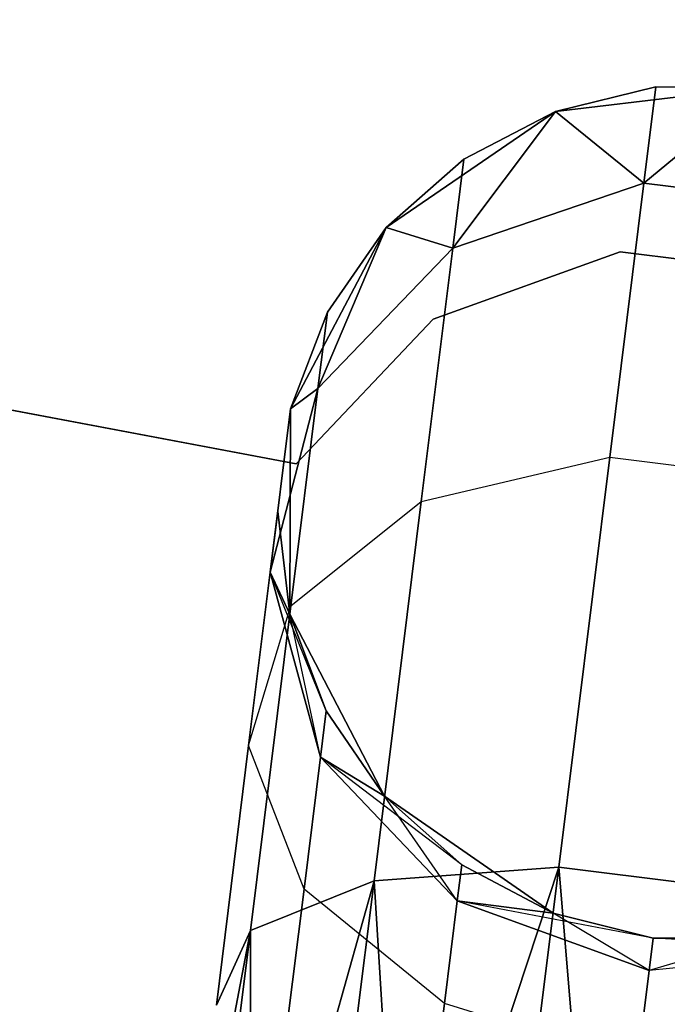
# Model space of a CAD drawing. Extents: x -91 to 91, y -91 to 262.
# Tile 110 of 256: x -9.05 to -7.54, y -61.14 to -58.84. Entities that reach past the tile are written whole.
import ezdxf

# ---------------------------------------------------------------- set-up
doc = ezdxf.new("R2010")
doc.units = 0
doc.header["$LTSCALE"] = 25.4
doc.layers.get('0').update_dxf_attribs({"linetype": 'CONTINUOUS'})

# ---------------------------------------------------------------- blocks, each defined once
blk = doc.blocks.new('ETE0_STL_1')
at = {"color": 0}
for p, q in [((-8.4027, -59.8796, 164.5076), (-13.913, -58.8439, 164.5076)), ((-13.913, -58.8439, 162.5076), (-8.4027, -59.8796, 162.5076)), ((-13.913, -58.8439, 162.5076), (-8.4027, -59.8796, 162.5076)), ((-8.4027, -59.8796, 164.5076), (-13.913, -58.8439, 164.5076)), ((-7.5637, -59.0007, 322.0076), (-7.7979, -59.0577, 327.5076)), ((-7.5637, -59.0007, 322.0076), (-7.7979, -59.0577, 322.0076)), ((-7.5637, -59.0007, 322.0076), (-7.7979, -59.0577, 327.5076)), ((-7.5637, -59.0007, 322.0076), (-7.7979, -59.0577, 322.0076)), ((-7.5637, -59.0007, 168.0076), (-7.7979, -59.0577, 168.0076)), ((-7.7979, -59.0577, 163.5076), (-7.5637, -59.0007, 168.0076)), ((-7.5637, -59.0007, 168.0076), (-7.7979, -59.0577, 168.0076)), ((-7.7979, -59.0577, 163.5076), (-7.5637, -59.0007, 168.0076)), ((-7.3226, -59.0014, 327.5076), (-7.7979, -59.0577, 327.5076)), ((-7.7979, -59.0577, 163.5076), (-7.3226, -59.0014, 163.5076)), ((-7.3226, -59.0014, 327.5076), (-7.7979, -59.0577, 327.5076)), ((-7.7979, -59.0577, 163.5076), (-7.3226, -59.0014, 163.5076)), ((-7.5637, -59.0007, 322.0076), (-7.5916, -59.2251, 320.8707)), ((-7.5637, -59.0007, 322.0076), (-7.5916, -59.2251, 320.8707)), ((-7.5916, -59.2251, 169.1445), (-7.5637, -59.0007, 168.0076)), ((-7.5916, -59.2251, 169.1445), (-7.5637, -59.0007, 168.0076)), ((-7.3226, -59.0014, 322.0076), (-7.5916, -59.2251, 320.8707)), ((-7.3226, -59.0014, 322.0076), (-7.5916, -59.2251, 320.8707)), ((-7.5916, -59.2251, 169.1445), (-7.3226, -59.0014, 168.0076)), ((-7.5916, -59.2251, 169.1445), (-7.3226, -59.0014, 168.0076)), ((-7.3226, -59.0014, 327.5076), (-7.5637, -59.0007, 322.0076)), ((-7.3226, -59.0014, 322.0076), (-7.5637, -59.0007, 322.0076)), ((-7.3226, -59.0014, 327.5076), (-7.5637, -59.0007, 322.0076)), ((-7.3226, -59.0014, 322.0076), (-7.5637, -59.0007, 322.0076)), ((-7.3226, -59.0014, 168.0076), (-7.5637, -59.0007, 168.0076)), ((-7.5637, -59.0007, 168.0076), (-7.3226, -59.0014, 163.5076)), ((-7.3226, -59.0014, 168.0076), (-7.5637, -59.0007, 168.0076)), ((-7.5637, -59.0007, 168.0076), (-7.3226, -59.0014, 163.5076)), ((-7.7979, -59.0577, 327.5076), (-8.1926, -59.3284, 327.5076)), ((-8.1926, -59.3284, 163.5076), (-7.7979, -59.0577, 163.5076)), ((-7.7979, -59.0577, 327.5076), (-8.1926, -59.3284, 327.5076)), ((-8.1926, -59.3284, 163.5076), (-7.7979, -59.0577, 163.5076)), ((-7.7979, -59.0577, 322.0076), (-8.0375, -59.3767, 320.9558)), ((-7.7979, -59.0577, 322.0076), (-8.0375, -59.3767, 320.9558)), ((-8.0375, -59.3767, 169.0594), (-7.7979, -59.0577, 168.0076)), ((-8.0375, -59.3767, 169.0594), (-7.7979, -59.0577, 168.0076)), ((-7.7979, -59.0577, 322.0076), (-8.0117, -59.1691, 322.0076)), ((-8.0117, -59.1691, 322.0076), (-7.7979, -59.0577, 327.5076)), ((-8.0117, -59.1691, 322.0076), (-7.7979, -59.0577, 327.5076)), ((-7.7979, -59.0577, 322.0076), (-8.0117, -59.1691, 322.0076)), ((-7.7979, -59.0577, 168.0076), (-8.0117, -59.1691, 168.0076)), ((-8.0117, -59.1691, 168.0076), (-7.7979, -59.0577, 163.5076)), ((-8.0117, -59.1691, 168.0076), (-7.7979, -59.0577, 163.5076)), ((-7.7979, -59.0577, 168.0076), (-8.0117, -59.1691, 168.0076)), ((-7.7979, -59.0577, 322.0076), (-7.7979, -59.0577, 327.5076)), ((-7.7979, -59.0577, 322.0076), (-7.7979, -59.0577, 327.5076)), ((-7.7979, -59.0577, 322.0076), (-7.5916, -59.2251, 320.8707)), ((-7.7979, -59.0577, 322.0076), (-7.5916, -59.2251, 320.8707)), ((-7.5916, -59.2251, 169.1445), (-7.7979, -59.0577, 168.0076)), ((-7.5916, -59.2251, 169.1445), (-7.7979, -59.0577, 168.0076)), ((-7.7979, -59.0577, 168.0076), (-7.7979, -59.0577, 163.5076)), ((-7.7979, -59.0577, 168.0076), (-7.7979, -59.0577, 163.5076)), ((-8.0117, -59.1691, 322.0076), (-8.1926, -59.3284, 327.5076)), ((-8.0117, -59.1691, 322.0076), (-8.1926, -59.3284, 322.0076)), ((-8.0117, -59.1691, 322.0076), (-8.1926, -59.3284, 327.5076)), ((-8.0117, -59.1691, 322.0076), (-8.1926, -59.3284, 322.0076)), ((-8.0117, -59.1691, 168.0076), (-8.1926, -59.3284, 168.0076)), ((-8.1926, -59.3284, 163.5076), (-8.0117, -59.1691, 168.0076)), ((-8.0117, -59.1691, 168.0076), (-8.1926, -59.3284, 168.0076)), ((-8.1926, -59.3284, 163.5076), (-8.0117, -59.1691, 168.0076)), ((-8.0117, -59.1691, 322.0076), (-8.0375, -59.3767, 320.9558)), ((-8.0117, -59.1691, 322.0076), (-8.0375, -59.3767, 320.9558)), ((-8.0375, -59.3767, 169.0594), (-8.0117, -59.1691, 168.0076)), ((-8.0375, -59.3767, 169.0594), (-8.0117, -59.1691, 168.0076)), ((-7.5916, -59.2251, 320.8707), (-8.0375, -59.3767, 320.9558)), ((-7.5916, -59.2251, 320.8707), (-8.0375, -59.3767, 320.9558)), ((-8.0375, -59.3767, 169.0594), (-7.5916, -59.2251, 169.1445)), ((-8.0375, -59.3767, 169.0594), (-7.5916, -59.2251, 169.1445)), ((-7.5916, -59.2251, 320.8707), (-7.6711, -59.8642, 319.9068)), ((-7.5916, -59.2251, 320.8707), (-7.6711, -59.8642, 319.9068)), ((-7.6711, -59.8642, 170.1084), (-7.5916, -59.2251, 169.1445)), ((-7.6711, -59.8642, 170.1084), (-7.5916, -59.2251, 169.1445)), ((-7.1166, -59.2842, 320.8707), (-7.5916, -59.2251, 320.8707)), ((-7.1166, -59.2842, 320.8707), (-7.5916, -59.2251, 320.8707)), ((-7.5916, -59.2251, 169.1445), (-7.1166, -59.2842, 169.1445)), ((-7.5916, -59.2251, 169.1445), (-7.1166, -59.2842, 169.1445)), ((-8.1926, -59.3284, 327.5076), (-8.4163, -59.7516, 327.5076)), ((-8.4163, -59.7516, 163.5076), (-8.1926, -59.3284, 163.5076)), ((-8.1926, -59.3284, 327.5076), (-8.4163, -59.7516, 327.5076)), ((-8.4163, -59.7516, 163.5076), (-8.1926, -59.3284, 163.5076)), ((-8.1926, -59.3284, 322.0076), (-8.3523, -59.7043, 321.1065)), ((-8.1926, -59.3284, 322.0076), (-8.3523, -59.7043, 321.1065)), ((-8.3523, -59.7043, 168.9087), (-8.1926, -59.3284, 168.0076)), ((-8.3523, -59.7043, 168.9087), (-8.1926, -59.3284, 168.0076)), ((-8.1926, -59.3284, 322.0076), (-8.3301, -59.5264, 322.0076)), ((-8.3301, -59.5264, 322.0076), (-8.1926, -59.3284, 327.5076)), ((-8.3301, -59.5264, 322.0076), (-8.1926, -59.3284, 327.5076)), ((-8.1926, -59.3284, 322.0076), (-8.3301, -59.5264, 322.0076)), ((-8.1926, -59.3284, 168.0076), (-8.3301, -59.5264, 168.0076)), ((-8.3301, -59.5264, 168.0076), (-8.1926, -59.3284, 163.5076)), ((-8.3301, -59.5264, 168.0076), (-8.1926, -59.3284, 163.5076)), ((-8.1926, -59.3284, 168.0076), (-8.3301, -59.5264, 168.0076)), ((-8.1926, -59.3284, 322.0076), (-8.1926, -59.3284, 327.5076)), ((-8.1926, -59.3284, 322.0076), (-8.1926, -59.3284, 327.5076)), ((-8.1926, -59.3284, 322.0076), (-8.0375, -59.3767, 320.9558)), ((-8.1926, -59.3284, 322.0076), (-8.0375, -59.3767, 320.9558)), ((-8.0375, -59.3767, 169.0594), (-8.1926, -59.3284, 168.0076)), ((-8.0375, -59.3767, 169.0594), (-8.1926, -59.3284, 168.0076)), ((-8.1926, -59.3284, 168.0076), (-8.1926, -59.3284, 163.5076)), ((-8.1926, -59.3284, 168.0076), (-8.1926, -59.3284, 163.5076)), ((-8.0375, -59.3767, 320.9558), (-8.3523, -59.7043, 321.1065)), ((-8.0375, -59.3767, 320.9558), (-8.3523, -59.7043, 321.1065)), ((-8.3523, -59.7043, 168.9087), (-8.0375, -59.3767, 169.0594)), ((-8.3523, -59.7043, 168.9087), (-8.0375, -59.3767, 169.0594)), ((-8.0375, -59.3767, 320.9558), (-8.1111, -59.968, 320.0641)), ((-8.0375, -59.3767, 320.9558), (-8.1111, -59.968, 320.0641)), ((-8.1111, -59.968, 169.9511), (-8.0375, -59.3767, 169.0594)), ((-8.1111, -59.968, 169.9511), (-8.0375, -59.3767, 169.0594)), ((-7.6466, -59.3857, 164.5076), (-8.0836, -59.5424, 164.5076)), ((-8.0836, -59.5424, 162.5076), (-7.6466, -59.3857, 162.5076)), ((-8.0836, -59.5424, 162.5076), (-7.6466, -59.3857, 162.5076)), ((-7.6466, -59.3857, 164.5076), (-8.0836, -59.5424, 164.5076)), ((-7.1859, -59.4432, 164.5076), (-7.6466, -59.3857, 164.5076)), ((-7.6466, -59.3857, 164.5076), (-7.6466, -59.3857, 162.5076)), ((-7.6466, -59.3857, 162.5076), (-7.1859, -59.4432, 162.5076)), ((-7.6466, -59.3857, 164.5076), (-7.6466, -59.3857, 162.5076)), ((-7.6466, -59.3857, 162.5076), (-7.1859, -59.4432, 162.5076)), ((-7.1859, -59.4432, 164.5076), (-7.6466, -59.3857, 164.5076)), ((-8.3301, -59.5264, 322.0076), (-8.4163, -59.7516, 327.5076)), ((-8.3301, -59.5264, 322.0076), (-8.4163, -59.7516, 322.0076)), ((-8.3301, -59.5264, 322.0076), (-8.4163, -59.7516, 327.5076)), ((-8.3301, -59.5264, 322.0076), (-8.4163, -59.7516, 322.0076)), ((-8.3301, -59.5264, 168.0076), (-8.4163, -59.7516, 168.0076)), ((-8.4163, -59.7516, 163.5076), (-8.3301, -59.5264, 168.0076)), ((-8.3301, -59.5264, 168.0076), (-8.4163, -59.7516, 168.0076)), ((-8.4163, -59.7516, 163.5076), (-8.3301, -59.5264, 168.0076)), ((-8.3301, -59.5264, 322.0076), (-8.3523, -59.7043, 321.1065)), ((-8.3301, -59.5264, 322.0076), (-8.3523, -59.7043, 321.1065)), ((-8.3523, -59.7043, 168.9087), (-8.3301, -59.5264, 168.0076)), ((-8.3523, -59.7043, 168.9087), (-8.3301, -59.5264, 168.0076)), ((-8.0836, -59.5424, 164.5076), (-8.4027, -59.8796, 164.5076)), ((-8.4027, -59.8796, 162.5076), (-8.0836, -59.5424, 162.5076)), ((-8.4027, -59.8796, 162.5076), (-8.0836, -59.5424, 162.5076)), ((-8.0836, -59.5424, 164.5076), (-8.4027, -59.8796, 164.5076)), ((-8.0836, -59.5424, 164.5076), (-8.0836, -59.5424, 162.5076)), ((-8.0836, -59.5424, 164.5076), (-8.0836, -59.5424, 162.5076)), ((-8.3523, -59.7043, 321.1065), (-8.4637, -60.1328, 321.2884)), ((-8.3523, -59.7043, 321.1065), (-8.4637, -60.1328, 321.2884)), ((-8.4637, -60.1328, 168.7269), (-8.3523, -59.7043, 168.9087)), ((-8.4637, -60.1328, 168.7269), (-8.3523, -59.7043, 168.9087)), ((-8.4163, -59.7516, 322.0076), (-8.3523, -59.7043, 321.1065)), ((-8.4163, -59.7516, 322.0076), (-8.3523, -59.7043, 321.1065)), ((-8.3523, -59.7043, 168.9087), (-8.4163, -59.7516, 168.0076)), ((-8.3523, -59.7043, 168.9087), (-8.4163, -59.7516, 168.0076)), ((-8.3523, -59.7043, 321.1065), (-8.4153, -60.2108, 320.3427)), ((-8.3523, -59.7043, 321.1065), (-8.4153, -60.2108, 320.3427)), ((-8.4153, -60.2108, 169.6726), (-8.3523, -59.7043, 168.9087)), ((-8.4153, -60.2108, 169.6726), (-8.3523, -59.7043, 168.9087)), ((-8.4163, -59.7516, 322.0076), (-8.4637, -60.1328, 321.2884)), ((-8.4163, -59.7516, 322.0076), (-8.4637, -60.1328, 321.2884)), ((-8.4637, -60.1328, 168.7269), (-8.4163, -59.7516, 168.0076)), ((-8.4637, -60.1328, 168.7269), (-8.4163, -59.7516, 168.0076)), ((-8.446, -59.9908, 322.0076), (-8.4163, -59.7516, 327.5076)), ((-8.446, -59.9908, 322.0076), (-8.4163, -59.7516, 327.5076)), ((-8.446, -59.9908, 168.0076), (-8.4163, -59.7516, 163.5076)), ((-8.446, -59.9908, 168.0076), (-8.4163, -59.7516, 163.5076)), ((-8.4163, -59.7516, 327.5076), (-8.4177, -60.2302, 327.5076)), ((-8.4177, -60.2302, 163.5076), (-8.4163, -59.7516, 163.5076)), ((-8.4163, -59.7516, 327.5076), (-8.4177, -60.2302, 327.5076)), ((-8.4177, -60.2302, 163.5076), (-8.4163, -59.7516, 163.5076)), ((-8.4163, -59.7516, 322.0076), (-8.4163, -59.7516, 327.5076)), ((-8.4163, -59.7516, 322.0076), (-8.4163, -59.7516, 327.5076)), ((-8.4163, -59.7516, 168.0076), (-8.4163, -59.7516, 163.5076)), ((-8.4163, -59.7516, 168.0076), (-8.4163, -59.7516, 163.5076)), ((-8.1111, -59.968, 320.0641), (-7.6711, -59.8642, 319.9068)), ((-8.1111, -59.968, 320.0641), (-7.6711, -59.8642, 319.9068)), ((-8.1111, -59.968, 169.9511), (-7.6711, -59.8642, 170.1084)), ((-8.1111, -59.968, 169.9511), (-7.6711, -59.8642, 170.1084)), ((-7.6711, -59.8642, 319.9068), (-7.79, -60.8207, 319.2628)), ((-7.6711, -59.8642, 319.9068), (-7.79, -60.8207, 319.2628)), ((-7.79, -60.8207, 170.7524), (-7.6711, -59.8642, 170.1084)), ((-7.79, -60.8207, 170.7524), (-7.6711, -59.8642, 170.1084)), ((-7.6711, -59.8642, 319.9068), (-7.1961, -59.9233, 319.9068)), ((-7.6711, -59.8642, 319.9068), (-7.1961, -59.9233, 319.9068)), ((-7.6711, -59.8642, 170.1084), (-7.1961, -59.9233, 170.1084)), ((-7.6711, -59.8642, 170.1084), (-7.1961, -59.9233, 170.1084)), ((-8.4027, -59.8796, 164.5076), (-8.4027, -59.8796, 162.5076)), ((-8.4027, -59.8796, 164.5076), (-8.4027, -59.8796, 162.5076)), ((-8.4153, -60.2108, 320.3427), (-8.1111, -59.968, 320.0641)), ((-8.4153, -60.2108, 320.3427), (-8.1111, -59.968, 320.0641)), ((-8.4153, -60.2108, 169.6726), (-8.1111, -59.968, 169.9511)), ((-8.4153, -60.2108, 169.6726), (-8.1111, -59.968, 169.9511)), ((-8.1111, -59.968, 320.0641), (-8.2211, -60.8528, 319.4683)), ((-8.1111, -59.968, 320.0641), (-8.2211, -60.8528, 319.4683)), ((-8.2211, -60.8528, 170.5469), (-8.1111, -59.968, 169.9511)), ((-8.2211, -60.8528, 170.5469), (-8.1111, -59.968, 169.9511)), ((-8.446, -59.9908, 322.0076), (-8.4637, -60.1328, 321.2884)), ((-8.446, -59.9908, 322.0076), (-8.4637, -60.1328, 321.2884)), ((-8.4637, -60.1328, 168.7269), (-8.446, -59.9908, 168.0076)), ((-8.4637, -60.1328, 168.7269), (-8.446, -59.9908, 168.0076)), ((-8.446, -59.9908, 322.0076), (-8.4177, -60.2302, 327.5076)), ((-8.446, -59.9908, 322.0076), (-8.4177, -60.2302, 322.0076)), ((-8.446, -59.9908, 322.0076), (-8.4177, -60.2302, 327.5076)), ((-8.446, -59.9908, 322.0076), (-8.4177, -60.2302, 322.0076)), ((-8.446, -59.9908, 168.0076), (-8.4177, -60.2302, 168.0076)), ((-8.4177, -60.2302, 163.5076), (-8.446, -59.9908, 168.0076)), ((-8.446, -59.9908, 168.0076), (-8.4177, -60.2302, 168.0076)), ((-8.4177, -60.2302, 163.5076), (-8.446, -59.9908, 168.0076)), ((-8.4637, -60.1328, 321.2884), (-8.514, -60.5371, 320.6786)), ((-8.4637, -60.1328, 321.2884), (-8.514, -60.5371, 320.6786)), ((-8.514, -60.5371, 169.3366), (-8.4637, -60.1328, 168.7269)), ((-8.514, -60.5371, 169.3366), (-8.4637, -60.1328, 168.7269)), ((-8.3328, -60.4559, 322.0076), (-8.4637, -60.1328, 321.2884)), ((-8.4637, -60.1328, 321.2884), (-8.3463, -60.564, 321.4596)), ((-8.3328, -60.4559, 322.0076), (-8.4637, -60.1328, 321.2884)), ((-8.4177, -60.2302, 322.0076), (-8.4637, -60.1328, 321.2884)), ((-8.4177, -60.2302, 322.0076), (-8.4637, -60.1328, 321.2884)), ((-8.4637, -60.1328, 321.2884), (-8.3463, -60.564, 321.4596)), ((-8.3463, -60.564, 168.5556), (-8.4637, -60.1328, 168.7269)), ((-8.4637, -60.1328, 168.7269), (-8.4177, -60.2302, 168.0076)), ((-8.4637, -60.1328, 168.7269), (-8.4177, -60.2302, 168.0076)), ((-8.3463, -60.564, 168.5556), (-8.4637, -60.1328, 168.7269)), ((-8.514, -60.5371, 320.6786), (-8.4153, -60.2108, 320.3427)), ((-8.514, -60.5371, 320.6786), (-8.4153, -60.2108, 320.3427)), ((-8.514, -60.5371, 169.3366), (-8.4153, -60.2108, 169.6726)), ((-8.514, -60.5371, 169.3366), (-8.4153, -60.2108, 169.6726)), ((-8.4153, -60.2108, 320.3427), (-8.5095, -60.9688, 319.8322)), ((-8.4153, -60.2108, 320.3427), (-8.5095, -60.9688, 319.8322)), ((-8.5095, -60.9688, 170.183), (-8.4153, -60.2108, 169.6726)), ((-8.5095, -60.9688, 170.183), (-8.4153, -60.2108, 169.6726)), ((-8.4177, -60.2302, 327.5076), (-8.1965, -60.6547, 327.5076)), ((-8.1965, -60.6547, 163.5076), (-8.4177, -60.2302, 163.5076)), ((-8.4177, -60.2302, 322.0076), (-8.4177, -60.2302, 327.5076)), ((-8.4177, -60.2302, 322.0076), (-8.4177, -60.2302, 327.5076)), ((-8.4177, -60.2302, 322.0076), (-8.3328, -60.4559, 322.0076)), ((-8.3328, -60.4559, 322.0076), (-8.4177, -60.2302, 327.5076)), ((-8.3328, -60.4559, 322.0076), (-8.4177, -60.2302, 327.5076)), ((-8.4177, -60.2302, 327.5076), (-8.1965, -60.6547, 327.5076)), ((-8.4177, -60.2302, 322.0076), (-8.3328, -60.4559, 322.0076)), ((-8.3463, -60.564, 168.5556), (-8.4177, -60.2302, 168.0076)), ((-8.4177, -60.2302, 168.0076), (-8.3328, -60.4559, 168.0076)), ((-8.3463, -60.564, 168.5556), (-8.4177, -60.2302, 168.0076)), ((-8.3328, -60.4559, 168.0076), (-8.4177, -60.2302, 163.5076)), ((-8.1965, -60.6547, 163.5076), (-8.4177, -60.2302, 163.5076)), ((-8.3328, -60.4559, 168.0076), (-8.4177, -60.2302, 163.5076)), ((-8.4177, -60.2302, 168.0076), (-8.3328, -60.4559, 168.0076)), ((-8.4177, -60.2302, 168.0076), (-8.4177, -60.2302, 163.5076)), ((-8.4177, -60.2302, 168.0076), (-8.4177, -60.2302, 163.5076)), ((-8.3328, -60.4559, 322.0076), (-8.3463, -60.564, 321.4596)), ((-8.3328, -60.4559, 322.0076), (-8.3463, -60.564, 321.4596)), ((-8.3463, -60.564, 168.5556), (-8.3328, -60.4559, 168.0076)), ((-8.3463, -60.564, 168.5556), (-8.3328, -60.4559, 168.0076)), ((-8.3328, -60.4559, 322.0076), (-8.1965, -60.6547, 327.5076)), ((-8.3328, -60.4559, 322.0076), (-8.1965, -60.6547, 322.0076)), ((-8.3328, -60.4559, 322.0076), (-8.1965, -60.6547, 327.5076)), ((-8.3328, -60.4559, 322.0076), (-8.1965, -60.6547, 322.0076)), ((-8.3328, -60.4559, 168.0076), (-8.1965, -60.6547, 168.0076)), ((-8.1965, -60.6547, 163.5076), (-8.3328, -60.4559, 168.0076)), ((-8.3328, -60.4559, 168.0076), (-8.1965, -60.6547, 168.0076)), ((-8.1965, -60.6547, 163.5076), (-8.3328, -60.4559, 168.0076)), ((-8.514, -60.5371, 320.6786), (-8.5892, -61.1422, 320.2712)), ((-8.514, -60.5371, 320.6786), (-8.5892, -61.1422, 320.2712)), ((-8.5892, -61.1422, 169.744), (-8.514, -60.5371, 169.3366)), ((-8.5892, -61.1422, 169.744), (-8.514, -60.5371, 169.3366)), ((-8.3846, -60.8721, 320.9951), (-8.514, -60.5371, 320.6786)), ((-8.3846, -60.8721, 320.9951), (-8.514, -60.5371, 320.6786)), ((-8.3846, -60.8721, 169.0201), (-8.514, -60.5371, 169.3366)), ((-8.3846, -60.8721, 169.0201), (-8.514, -60.5371, 169.3366)), ((-8.3463, -60.564, 321.4596), (-8.3846, -60.8721, 320.9951)), ((-8.3463, -60.564, 321.4596), (-8.3846, -60.8721, 320.9951)), ((-8.3846, -60.8721, 169.0201), (-8.3463, -60.564, 168.5556)), ((-8.3846, -60.8721, 169.0201), (-8.3463, -60.564, 168.5556)), ((-8.0165, -60.815, 322.0076), (-8.3463, -60.564, 321.4596)), ((-8.3463, -60.564, 321.4596), (-8.027, -60.8992, 321.5811)), ((-8.1965, -60.6547, 322.0076), (-8.3463, -60.564, 321.4596)), ((-8.0165, -60.815, 322.0076), (-8.3463, -60.564, 321.4596)), ((-8.1965, -60.6547, 322.0076), (-8.3463, -60.564, 321.4596)), ((-8.3463, -60.564, 321.4596), (-8.027, -60.8992, 321.5811)), ((-8.027, -60.8992, 168.4341), (-8.3463, -60.564, 168.5556)), ((-8.3463, -60.564, 168.5556), (-8.1965, -60.6547, 168.0076)), ((-8.3463, -60.564, 168.5556), (-8.1965, -60.6547, 168.0076)), ((-8.027, -60.8992, 168.4341), (-8.3463, -60.564, 168.5556)), ((-8.1965, -60.6547, 327.5076), (-7.8034, -60.9277, 327.5076)), ((-7.8034, -60.9277, 163.5076), (-8.1965, -60.6547, 163.5076)), ((-8.1965, -60.6547, 322.0076), (-8.1965, -60.6547, 327.5076)), ((-8.1965, -60.6547, 322.0076), (-8.1965, -60.6547, 327.5076)), ((-8.1965, -60.6547, 322.0076), (-8.0165, -60.815, 322.0076)), ((-8.0165, -60.815, 322.0076), (-8.1965, -60.6547, 327.5076)), ((-8.0165, -60.815, 322.0076), (-8.1965, -60.6547, 327.5076)), ((-8.1965, -60.6547, 327.5076), (-7.8034, -60.9277, 327.5076)), ((-8.1965, -60.6547, 322.0076), (-8.0165, -60.815, 322.0076)), ((-8.027, -60.8992, 168.4341), (-8.1965, -60.6547, 168.0076)), ((-8.1965, -60.6547, 168.0076), (-8.0165, -60.815, 168.0076)), ((-8.027, -60.8992, 168.4341), (-8.1965, -60.6547, 168.0076)), ((-8.0165, -60.815, 168.0076), (-8.1965, -60.6547, 163.5076)), ((-7.8034, -60.9277, 163.5076), (-8.1965, -60.6547, 163.5076)), ((-8.0165, -60.815, 168.0076), (-8.1965, -60.6547, 163.5076)), ((-8.1965, -60.6547, 168.0076), (-8.0165, -60.815, 168.0076)), ((-8.1965, -60.6547, 168.0076), (-8.1965, -60.6547, 163.5076)), ((-8.1965, -60.6547, 168.0076), (-8.1965, -60.6547, 163.5076)), ((-8.0165, -60.815, 322.0076), (-8.027, -60.8992, 321.5811)), ((-8.0165, -60.815, 322.0076), (-8.027, -60.8992, 321.5811)), ((-8.027, -60.8992, 168.4341), (-8.0165, -60.815, 168.0076)), ((-8.027, -60.8992, 168.4341), (-8.0165, -60.815, 168.0076)), ((-8.0165, -60.815, 322.0076), (-7.8034, -60.9277, 327.5076)), ((-8.0165, -60.815, 322.0076), (-7.8034, -60.9277, 327.5076)), ((-8.0165, -60.815, 322.0076), (-7.8034, -60.9277, 322.0076)), ((-8.0165, -60.815, 322.0076), (-7.8034, -60.9277, 322.0076)), ((-8.0165, -60.815, 168.0076), (-7.8034, -60.9277, 168.0076)), ((-7.8034, -60.9277, 163.5076), (-8.0165, -60.815, 168.0076)), ((-8.0165, -60.815, 168.0076), (-7.8034, -60.9277, 168.0076)), ((-7.8034, -60.9277, 163.5076), (-8.0165, -60.815, 168.0076)), ((-8.2211, -60.8528, 319.4683), (-7.79, -60.8207, 319.2628)), ((-8.2211, -60.8528, 319.4683), (-7.79, -60.8207, 319.2628)), ((-7.79, -60.8207, 170.7524), (-8.2211, -60.8528, 170.5469)), ((-7.79, -60.8207, 170.7524), (-8.2211, -60.8528, 170.5469)), ((-7.79, -60.8207, 319.2628), (-8.1541, -61.9211, 319.1222)), ((-7.79, -60.8207, 319.2628), (-8.1541, -61.9211, 319.1222)), ((-8.1541, -61.9211, 170.8931), (-7.79, -60.8207, 170.7524)), ((-8.1541, -61.9211, 170.8931), (-7.79, -60.8207, 170.7524)), ((-7.79, -60.8207, 319.2628), (-7.9304, -61.9489, 319.0367)), ((-7.79, -60.8207, 319.2628), (-7.9304, -61.9489, 319.0367)), ((-7.9304, -61.9489, 170.9785), (-7.79, -60.8207, 170.7524)), ((-7.9304, -61.9489, 170.9785), (-7.79, -60.8207, 170.7524)), ((-7.79, -60.8207, 319.2628), (-7.6929, -61.9784, 319.0076)), ((-7.79, -60.8207, 319.2628), (-7.6929, -61.9784, 319.0076)), ((-7.79, -60.8207, 319.2628), (-7.3151, -60.8797, 319.2628)), ((-7.79, -60.8207, 319.2628), (-7.3151, -60.8797, 319.2628)), ((-7.6929, -61.9784, 171.0076), (-7.79, -60.8207, 170.7524)), ((-7.6929, -61.9784, 171.0076), (-7.79, -60.8207, 170.7524)), ((-7.3151, -60.8797, 170.7524), (-7.79, -60.8207, 170.7524)), ((-7.3151, -60.8797, 170.7524), (-7.79, -60.8207, 170.7524)), ((-8.2211, -60.8528, 319.4683), (-8.5096, -61.8769, 319.4395)), ((-8.2211, -60.8528, 319.4683), (-8.5096, -61.8769, 319.4395)), ((-8.5096, -61.8769, 170.5757), (-8.2211, -60.8528, 170.5469)), ((-8.5096, -61.8769, 170.5757), (-8.2211, -60.8528, 170.5469)), ((-8.5095, -60.9688, 319.8322), (-8.2211, -60.8528, 319.4683)), ((-8.5095, -60.9688, 319.8322), (-8.2211, -60.8528, 319.4683)), ((-8.2211, -60.8528, 170.5469), (-8.5095, -60.9688, 170.183)), ((-8.2211, -60.8528, 170.5469), (-8.5095, -60.9688, 170.183)), ((-8.2211, -60.8528, 319.4683), (-8.3509, -61.8966, 319.2591)), ((-8.2211, -60.8528, 319.4683), (-8.3509, -61.8966, 319.2591)), ((-8.3509, -61.8966, 170.7561), (-8.2211, -60.8528, 170.5469)), ((-8.3509, -61.8966, 170.7561), (-8.2211, -60.8528, 170.5469)), ((-8.2211, -60.8528, 319.4683), (-8.1541, -61.9211, 319.1222)), ((-8.2211, -60.8528, 319.4683), (-8.1541, -61.9211, 319.1222)), ((-8.1541, -61.9211, 170.8931), (-8.2211, -60.8528, 170.5469)), ((-8.1541, -61.9211, 170.8931), (-8.2211, -60.8528, 170.5469)), ((-8.3846, -60.8721, 320.9951), (-8.4419, -61.3331, 320.6847)), ((-8.3846, -60.8721, 320.9951), (-8.4419, -61.3331, 320.6847)), ((-8.4419, -61.3331, 169.3306), (-8.3846, -60.8721, 169.0201)), ((-8.4419, -61.3331, 169.3306), (-8.3846, -60.8721, 169.0201)), ((-8.0568, -61.139, 321.2195), (-8.3846, -60.8721, 320.9951)), ((-8.0568, -61.139, 321.2195), (-8.3846, -60.8721, 320.9951)), ((-8.0568, -61.139, 168.7957), (-8.3846, -60.8721, 169.0201)), ((-8.0568, -61.139, 168.7957), (-8.3846, -60.8721, 169.0201)), ((-8.027, -60.8992, 321.5811), (-8.0568, -61.139, 321.2195)), ((-8.027, -60.8992, 321.5811), (-8.0568, -61.139, 321.2195)), ((-8.0568, -61.139, 168.7957), (-8.027, -60.8992, 168.4341)), ((-8.0568, -61.139, 168.7957), (-8.027, -60.8992, 168.4341)), ((-8.027, -60.8992, 321.5811), (-7.5789, -61.0616, 321.6249)), ((-7.5695, -60.9861, 322.0076), (-8.027, -60.8992, 321.5811)), ((-7.8034, -60.9277, 322.0076), (-8.027, -60.8992, 321.5811)), ((-7.5695, -60.9861, 322.0076), (-8.027, -60.8992, 321.5811)), ((-7.8034, -60.9277, 322.0076), (-8.027, -60.8992, 321.5811)), ((-8.027, -60.8992, 321.5811), (-7.5789, -61.0616, 321.6249)), ((-7.5789, -61.0616, 168.3903), (-8.027, -60.8992, 168.4341)), ((-8.027, -60.8992, 168.4341), (-7.8034, -60.9277, 168.0076)), ((-8.027, -60.8992, 168.4341), (-7.8034, -60.9277, 168.0076)), ((-7.5789, -61.0616, 168.3903), (-8.027, -60.8992, 168.4341)), ((-7.8034, -60.9277, 327.5076), (-7.5695, -60.9861, 327.5076)), ((-7.5695, -60.9861, 163.5076), (-7.8034, -60.9277, 163.5076)), ((-7.8034, -60.9277, 322.0076), (-7.8034, -60.9277, 327.5076)), ((-7.8034, -60.9277, 322.0076), (-7.8034, -60.9277, 327.5076)), ((-7.8034, -60.9277, 322.0076), (-7.5695, -60.9861, 322.0076)), ((-7.8034, -60.9277, 327.5076), (-7.5695, -60.9861, 327.5076)), ((-7.8034, -60.9277, 322.0076), (-7.5695, -60.9861, 322.0076)), ((-7.5789, -61.0616, 168.3903), (-7.8034, -60.9277, 168.0076)), ((-7.8034, -60.9277, 168.0076), (-7.5695, -60.9861, 168.0076)), ((-7.5789, -61.0616, 168.3903), (-7.8034, -60.9277, 168.0076)), ((-7.8034, -60.9277, 168.0076), (-7.5695, -60.9861, 168.0076)), ((-7.8034, -60.9277, 168.0076), (-7.8034, -60.9277, 163.5076)), ((-7.5695, -60.9861, 163.5076), (-7.8034, -60.9277, 163.5076)), ((-7.8034, -60.9277, 168.0076), (-7.8034, -60.9277, 163.5076)), ((-8.5095, -60.9688, 319.8322), (-8.678, -61.8559, 319.8871)), ((-8.5095, -60.9688, 319.8322), (-8.678, -61.8559, 319.8871)), ((-8.678, -61.8559, 170.1281), (-8.5095, -60.9688, 170.183)), ((-8.678, -61.8559, 170.1281), (-8.5095, -60.9688, 170.183)), ((-8.5095, -60.9688, 319.8322), (-8.6207, -61.863, 319.653)), ((-8.5095, -60.9688, 319.8322), (-8.6207, -61.863, 319.653)), ((-8.6207, -61.863, 170.3622), (-8.5095, -60.9688, 170.183)), ((-8.6207, -61.863, 170.3622), (-8.5095, -60.9688, 170.183)), ((-8.5892, -61.1422, 320.2712), (-8.5095, -60.9688, 319.8322)), ((-8.5892, -61.1422, 320.2712), (-8.5095, -60.9688, 319.8322)), ((-8.5095, -60.9688, 170.183), (-8.5892, -61.1422, 169.744)), ((-8.5095, -60.9688, 170.183), (-8.5892, -61.1422, 169.744)), ((-8.5095, -60.9688, 319.8322), (-8.5096, -61.8769, 319.4395)), ((-8.5095, -60.9688, 319.8322), (-8.5096, -61.8769, 319.4395)), ((-8.5096, -61.8769, 170.5757), (-8.5095, -60.9688, 170.183)), ((-8.5096, -61.8769, 170.5757), (-8.5095, -60.9688, 170.183)), ((-7.5789, -61.0616, 321.6249), (-7.5695, -60.9861, 322.0076)), ((-7.5789, -61.0616, 321.6249), (-7.5695, -60.9861, 322.0076)), ((-7.5695, -60.9861, 168.0076), (-7.5789, -61.0616, 168.3903)), ((-7.5695, -60.9861, 168.0076), (-7.5789, -61.0616, 168.3903)), ((-7.3284, -60.9868, 322.0076), (-7.5789, -61.0616, 321.6249)), ((-7.3284, -60.9868, 322.0076), (-7.5789, -61.0616, 321.6249)), ((-7.5695, -60.9861, 327.5076), (-7.3284, -60.9868, 327.5076)), ((-7.3284, -60.9868, 163.5076), (-7.5695, -60.9861, 163.5076)), ((-7.5695, -60.9861, 322.0076), (-7.5695, -60.9861, 327.5076)), ((-7.5695, -60.9861, 322.0076), (-7.5695, -60.9861, 327.5076)), ((-7.5695, -60.9861, 322.0076), (-7.3284, -60.9868, 322.0076)), ((-7.5695, -60.9861, 327.5076), (-7.3284, -60.9868, 327.5076)), ((-7.5695, -60.9861, 322.0076), (-7.3284, -60.9868, 322.0076)), ((-7.5695, -60.9861, 168.0076), (-7.3284, -60.9868, 168.0076)), ((-7.1046, -61.014, 168.4341), (-7.5695, -60.9861, 168.0076)), ((-7.1046, -61.014, 168.4341), (-7.5695, -60.9861, 168.0076)), ((-7.5695, -60.9861, 168.0076), (-7.3284, -60.9868, 168.0076)), ((-7.5695, -60.9861, 168.0076), (-7.5695, -60.9861, 163.5076)), ((-7.3284, -60.9868, 163.5076), (-7.5695, -60.9861, 163.5076)), ((-7.5695, -60.9861, 168.0076), (-7.5695, -60.9861, 163.5076)), ((-7.1046, -61.014, 321.5811), (-7.5789, -61.0616, 321.6249)), ((-7.1046, -61.014, 321.5811), (-7.5789, -61.0616, 321.6249)), ((-7.1046, -61.014, 168.4341), (-7.5789, -61.0616, 168.3903)), ((-7.1046, -61.014, 168.4341), (-7.5789, -61.0616, 168.3903)), ((-7.6056, -61.2767, 321.3005), (-7.5789, -61.0616, 321.6249)), ((-7.6056, -61.2767, 321.3005), (-7.5789, -61.0616, 321.6249)), ((-7.5789, -61.0616, 168.3903), (-7.6056, -61.2767, 168.7147)), ((-7.5789, -61.0616, 168.3903), (-7.6056, -61.2767, 168.7147)), ((-8.0568, -61.139, 321.2195), (-8.1014, -61.4978, 320.9779)), ((-8.0568, -61.139, 321.2195), (-8.1014, -61.4978, 320.9779)), ((-8.1014, -61.4978, 169.0373), (-8.0568, -61.139, 168.7957)), ((-8.1014, -61.4978, 169.0373), (-8.0568, -61.139, 168.7957)), ((-7.6056, -61.2767, 321.3005), (-8.0568, -61.139, 321.2195)), ((-7.6056, -61.2767, 321.3005), (-8.0568, -61.139, 321.2195)), ((-7.6056, -61.2767, 168.7147), (-8.0568, -61.139, 168.7957)), ((-7.6056, -61.2767, 168.7147), (-8.0568, -61.139, 168.7957))]:
    blk.add_line(p, q, dxfattribs=at)

msp = doc.modelspace()

# ---------------------------------------------------------------- block references
at = {"color": 253}
msp.add_blockref('ETE0_STL_1', (0, 0), dxfattribs=at)

doc.saveas('drawing.dxf')
